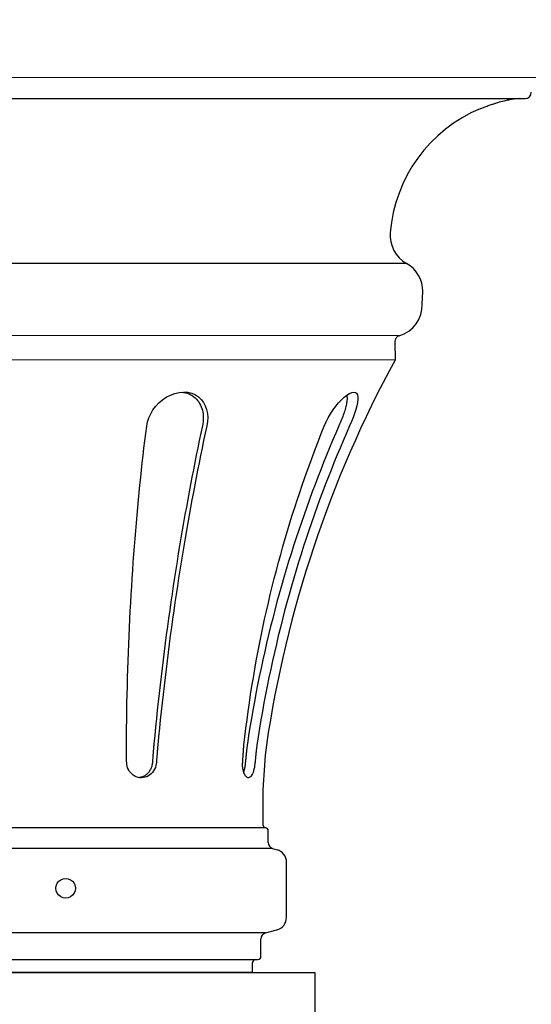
# Paper-space layout '113851LD001' of a CAD drawing. Header units: feet. Extents: x 0 to 34, y 0 to 22.
# Tile 15 of 74: x 6.457 to 6.699, y 9.479 to 9.945. Entities that reach past the tile are written whole.
import ezdxf

# ---------------------------------------------------------------- set-up
doc = ezdxf.new("R2010")
doc.units = ezdxf.units.FT
doc.header["$MEASUREMENT"] = 0
doc.layers.add('LT_P_Text', color=7, linetype='Continuous')
doc.styles.add('Slanted-Normal', font='font31.shx', dxfattribs={"height": 0.14})
doc.dimstyles.new('Dec-0  Slanted', dxfattribs={"dimtxt": 0.14, "dimasz": 0.14, "dimexe": 0.07000000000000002, "dimexo": 0.07000000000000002, "dimgap": 0.07000000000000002, "dimtad": 1, "dimdec": 0, "dimzin": 3, "dimdsep": 46, "dimtxsty": 'Slanted-Normal', "dimblk": 'Dim1', "dimcen": 0, "dimclrd": 95, "dimclre": 95, "dimclrt": 7, "dimaunit": 1, "dimadec": 5, "dimazin": 3, "dimtfac": 1, "dimtdec": 0, "dimtmove": 1, "dimatfit": 0, "dimldrblk": 'Dim1', "dimfxl": 1, "dimtolj": 1, "dimtzin": 0, "dimlwd": -1, "dimlwe": -1, "dimarcsym": 0})

# ---------------------------------------------------------------- blocks, each defined once
blk = doc.blocks.new('Dim1')
h = blk.add_hatch(color=4)
h.dxf.hatch_style = 1
h.paths.add_polyline_path([(0, 0), (-1.000000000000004, -0.1999999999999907), (-1.000000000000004, 0.1999999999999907)])
at = {"color": 4}
blk.add_lwpolyline([(0, 0), (-1.000000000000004, -0.1999999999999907), (-1.000000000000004, 0.1999999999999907), (0, 0)], dxfattribs=at)

psp = doc.layouts.new('113851LD001')

# ---------------------------------------------------------------- linework, layer by layer
at = {"layer": 'LT_P_Text', "color": 4}
for p, q in [((6.256513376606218, 9.917743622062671), (6.701036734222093, 9.917624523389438)), ((6.261561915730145, 9.907706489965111), (6.695982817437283, 9.907590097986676)), ((6.678496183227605, 9.904223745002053), (6.678982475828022, 9.904392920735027)), ((6.678982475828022, 9.904392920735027), (6.679461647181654, 9.904555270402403)), ((6.679461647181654, 9.904555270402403), (6.679925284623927, 9.904708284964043)), ((6.679925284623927, 9.904708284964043), (6.680365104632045, 9.904849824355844)), ((6.680365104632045, 9.904849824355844), (6.680772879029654, 9.904977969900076)), ((6.680772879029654, 9.904977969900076), (6.681143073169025, 9.905091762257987)), ((6.681143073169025, 9.905091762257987), (6.681468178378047, 9.905189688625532)), ((6.681468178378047, 9.905189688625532), (6.681741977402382, 9.905270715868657)), ((6.681741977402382, 9.905270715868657), (6.68196070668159, 9.905334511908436)), ((6.68196070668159, 9.905334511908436), (6.682119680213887, 9.905380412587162)), ((6.682119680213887, 9.905380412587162), (6.682216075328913, 9.90540801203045)), ((6.682216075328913, 9.90540801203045), (6.682248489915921, 9.905417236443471)), ((6.674819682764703, 9.902793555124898), (6.674850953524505, 9.902806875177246)), ((6.674850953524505, 9.902806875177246), (6.674944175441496, 9.902846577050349)), ((6.674944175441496, 9.902846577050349), (6.675097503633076, 9.902911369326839)), ((6.675097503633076, 9.902911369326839), (6.6753090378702, 9.902999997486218)), ((6.6753090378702, 9.902999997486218), (6.675574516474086, 9.903109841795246)), ((6.675574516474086, 9.903109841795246), (6.67588982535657, 9.903238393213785)), ((6.67588982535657, 9.903238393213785), (6.676250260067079, 9.90338281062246)), ((6.676250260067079, 9.90338281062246), (6.676648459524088, 9.903539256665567)), ((6.676648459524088, 9.903539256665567), (6.67707922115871, 9.903704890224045)), ((6.67707922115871, 9.903704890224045), (6.677536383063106, 9.903876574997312)), ((6.677536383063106, 9.903876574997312), (6.678011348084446, 9.904050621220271)), ((6.678011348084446, 9.904050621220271), (6.678496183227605, 9.904223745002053)), ((6.639914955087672, 9.82948318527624), (6.317587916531, 9.829569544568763)), ((6.647364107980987, 9.810166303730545), (6.647662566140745, 9.816140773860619)), ((6.63649181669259, 9.795278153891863), (6.320992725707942, 9.795362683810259)), ((6.634404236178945, 9.792428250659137), (6.634492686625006, 9.783760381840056)), ((6.634492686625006, 9.783760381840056), (6.322985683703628, 9.783843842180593)), ((6.522785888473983, 9.763492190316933), (6.52445818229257, 9.764926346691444)), ((6.52445818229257, 9.764926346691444), (6.526280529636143, 9.766167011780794)), ((6.526280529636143, 9.766167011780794), (6.528229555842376, 9.767185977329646)), ((6.528229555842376, 9.767185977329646), (6.530270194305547, 9.767951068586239)), ((6.530270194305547, 9.767951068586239), (6.53235400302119, 9.768431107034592)), ((6.53235400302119, 9.768431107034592), (6.534426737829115, 9.768604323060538)), ((6.533477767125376, 9.76856364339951), (6.534418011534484, 9.768449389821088)), ((6.534418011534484, 9.768449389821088), (6.535328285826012, 9.768265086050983)), ((6.534426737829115, 9.768604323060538), (6.53643016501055, 9.768461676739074)), ((6.535328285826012, 9.768265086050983), (6.536204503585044, 9.768012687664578)), ((6.536204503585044, 9.768012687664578), (6.537043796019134, 9.767694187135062)), ((6.53643016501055, 9.768461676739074), (6.538309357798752, 9.768009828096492)), ((6.537043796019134, 9.767694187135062), (6.5378400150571, 9.767313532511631)), ((6.5378400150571, 9.767313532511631), (6.538591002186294, 9.766873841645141)), ((6.538309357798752, 9.768009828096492), (6.540020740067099, 9.767268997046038)), ((6.538591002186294, 9.766873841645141), (6.539295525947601, 9.76637793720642)), ((6.539295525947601, 9.76637793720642), (6.539951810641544, 9.765829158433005)), ((6.539951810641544, 9.765829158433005), (6.540557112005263, 9.765232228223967)), ((6.540020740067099, 9.767268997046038), (6.541531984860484, 9.766269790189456)), ((6.540557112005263, 9.765232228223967), (6.541110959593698, 9.764590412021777)), ((6.541110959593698, 9.764590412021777), (6.541613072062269, 9.763906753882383)), ((6.541531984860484, 9.766269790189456), (6.542826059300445, 9.765044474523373)), ((6.542826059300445, 9.765044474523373), (6.543896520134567, 9.763621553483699)), ((6.607766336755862, 9.763469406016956), (6.609090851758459, 9.764903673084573)), ((6.609090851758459, 9.764903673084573), (6.610405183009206, 9.766144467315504)), ((6.610405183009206, 9.766144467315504), (6.611681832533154, 9.767163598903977)), ((6.611625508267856, 9.767122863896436), (6.61170535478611, 9.766769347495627)), ((6.611729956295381, 9.764535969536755), (6.611665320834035, 9.764008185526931)), ((6.611681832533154, 9.767163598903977), (6.612886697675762, 9.767928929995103)), ((6.61170535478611, 9.766769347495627), (6.611759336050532, 9.766382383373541)), ((6.611772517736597, 9.765038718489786), (6.611729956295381, 9.764535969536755)), ((6.611759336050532, 9.766382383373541), (6.611788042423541, 9.765963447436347)), ((6.611792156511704, 9.765515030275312), (6.611772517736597, 9.765038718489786)), ((6.611788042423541, 9.765963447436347), (6.611792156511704, 9.765515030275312)), ((6.612886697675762, 9.767928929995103), (6.613981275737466, 9.768409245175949)), ((6.613981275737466, 9.768409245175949), (6.614930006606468, 9.768582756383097)), ((6.614930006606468, 9.768582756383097), (6.615703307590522, 9.768440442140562)), ((6.615703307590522, 9.768440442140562), (6.61628213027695, 9.76798892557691)), ((6.61628213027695, 9.76798892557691), (6.616660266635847, 9.767248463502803)), ((6.616660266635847, 9.767248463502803), (6.616842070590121, 9.766249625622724)), ((6.616839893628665, 9.765024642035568), (6.616668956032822, 9.763602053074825)), ((6.616842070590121, 9.766249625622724), (6.616839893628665, 9.765024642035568)), ((6.518895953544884, 9.758333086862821), (6.519988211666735, 9.760168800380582)), ((6.519988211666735, 9.760168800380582), (6.521289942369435, 9.761897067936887)), ((6.521289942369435, 9.761897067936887), (6.522785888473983, 9.763492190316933)), ((6.541613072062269, 9.763906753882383), (6.542063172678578, 9.76318431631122)), ((6.542063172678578, 9.76318431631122), (6.542460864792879, 9.762426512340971)), ((6.542460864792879, 9.762426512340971), (6.542805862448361, 9.761636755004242)), ((6.542805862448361, 9.761636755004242), (6.543098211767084, 9.760817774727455)), ((6.543098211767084, 9.760817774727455), (6.543337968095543, 9.759972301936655)), ((6.543337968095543, 9.759972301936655), (6.543525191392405, 9.759103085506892)), ((6.543896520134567, 9.763621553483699), (6.544735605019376, 9.762034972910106)), ((6.544735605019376, 9.762034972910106), (6.545342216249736, 9.760312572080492)), ((6.545342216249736, 9.760312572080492), (6.545716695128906, 9.75848027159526)), ((6.604008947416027, 9.758310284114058), (6.6052024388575, 9.76014596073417)), ((6.6052024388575, 9.76014596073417), (6.606462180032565, 9.76187424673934)), ((6.606462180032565, 9.76187424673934), (6.607766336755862, 9.763469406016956)), ((6.610861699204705, 9.760399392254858), (6.61066605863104, 9.759737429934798)), ((6.61104099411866, 9.761046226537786), (6.610861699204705, 9.760399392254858)), ((6.61120317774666, 9.761676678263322), (6.61104099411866, 9.761046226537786)), ((6.611347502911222, 9.762289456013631), (6.61120317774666, 9.761676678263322)), ((6.611473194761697, 9.762883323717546), (6.611347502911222, 9.762289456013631)), ((6.611579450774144, 9.763456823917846), (6.611473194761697, 9.762883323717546)), ((6.611665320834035, 9.764008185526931), (6.611579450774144, 9.763456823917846)), ((6.615887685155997, 9.760293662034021), (6.615309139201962, 9.758461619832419)), ((6.61634619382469, 9.762015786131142), (6.615887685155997, 9.760293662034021)), ((6.616668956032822, 9.763602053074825), (6.61634619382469, 9.762015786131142)), ((6.517395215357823, 9.754440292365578), (6.518027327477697, 9.756415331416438)), ((6.518027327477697, 9.756415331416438), (6.518895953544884, 9.758333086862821)), ((6.543525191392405, 9.759103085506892), (6.543659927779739, 9.75821283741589)), ((6.543659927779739, 9.75821283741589), (6.543742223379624, 9.757304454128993)), ((6.543749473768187, 9.755444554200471), (6.543674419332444, 9.754498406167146)), ((6.543742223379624, 9.757304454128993), (6.543772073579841, 9.756380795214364)), ((6.543772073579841, 9.756380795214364), (6.543749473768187, 9.755444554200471)), ((6.545716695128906, 9.75848027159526), (6.545859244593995, 9.756564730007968)), ((6.545859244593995, 9.756564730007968), (6.545769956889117, 9.754591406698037)), ((6.601899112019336, 9.754417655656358), (6.602901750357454, 9.756392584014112)), ((6.602901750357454, 9.756392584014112), (6.604008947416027, 9.758310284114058)), ((6.60919070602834, 9.755520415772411), (6.608900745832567, 9.754788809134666)), ((6.609469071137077, 9.756245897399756), (6.60919070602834, 9.755520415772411)), ((6.609735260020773, 9.756964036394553), (6.609469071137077, 9.756245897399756)), ((6.609988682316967, 9.757673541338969), (6.609735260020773, 9.756964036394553)), ((6.610228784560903, 9.75837319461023), (6.609988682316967, 9.757673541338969)), ((6.610454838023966, 9.759061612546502), (6.610228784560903, 9.75837319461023)), ((6.61066605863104, 9.759737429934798), (6.610454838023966, 9.759061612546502)), ((6.614625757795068, 9.756546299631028), (6.613849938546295, 9.754573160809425)), ((6.615309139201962, 9.758461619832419), (6.614625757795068, 9.756546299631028)), ((6.516573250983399, 9.748928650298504), (6.51701183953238, 9.752433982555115)), ((6.51701183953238, 9.752433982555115), (6.517395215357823, 9.754440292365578)), ((6.543366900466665, 9.752587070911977), (6.542622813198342, 9.74909970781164)), ((6.543546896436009, 9.753545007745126), (6.543366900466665, 9.752587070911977)), ((6.543674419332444, 9.754498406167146), (6.543546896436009, 9.753545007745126)), ((6.545448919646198, 9.752585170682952), (6.544693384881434, 9.749074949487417)), ((6.545769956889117, 9.754591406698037), (6.545448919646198, 9.752585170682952)), ((6.599613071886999, 9.748906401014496), (6.60101807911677, 9.752411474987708)), ((6.60101807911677, 9.752411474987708), (6.601899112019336, 9.754417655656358)), ((6.607966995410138, 9.752569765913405), (6.606450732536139, 9.749082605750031)), ((6.608288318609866, 9.753312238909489), (6.607966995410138, 9.752569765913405)), ((6.608599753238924, 9.754052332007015), (6.608288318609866, 9.753312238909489)), ((6.608900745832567, 9.754788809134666), (6.608599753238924, 9.754052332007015)), ((6.61299343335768, 9.752567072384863), (6.611451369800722, 9.749057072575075)), ((6.613849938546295, 9.754573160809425), (6.61299343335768, 9.752567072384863)), ((6.516147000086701, 9.74543093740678), (6.516573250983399, 9.748928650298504)), ((6.542622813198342, 9.74909970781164), (6.541891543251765, 9.745620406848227)), ((6.544693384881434, 9.749074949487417), (6.543950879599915, 9.745572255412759)), ((6.598238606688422, 9.745408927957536), (6.599613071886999, 9.748906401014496)), ((6.606450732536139, 9.749082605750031), (6.604964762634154, 9.745603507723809)), ((6.611451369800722, 9.749057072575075), (6.609940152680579, 9.745554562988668)), ((6.515331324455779, 9.738463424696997), (6.515733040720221, 9.74194209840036)), ((6.515733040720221, 9.74194209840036), (6.516147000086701, 9.74543093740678)), ((6.541173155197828, 9.74215038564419), (6.540467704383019, 9.738690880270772)), ((6.541891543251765, 9.745620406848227), (6.541173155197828, 9.74215038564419)), ((6.543221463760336, 9.742078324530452), (6.542505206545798, 9.738594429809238)), ((6.543950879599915, 9.745572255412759), (6.543221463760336, 9.742078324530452)), ((6.595581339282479, 9.73844191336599), (6.596894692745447, 9.741920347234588)), ((6.596894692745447, 9.741920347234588), (6.598238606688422, 9.745408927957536)), ((6.603509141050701, 9.742133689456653), (6.602083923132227, 9.738674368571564)), ((6.604964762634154, 9.745603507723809), (6.603509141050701, 9.742133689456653)), ((6.60845983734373, 9.742060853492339), (6.607010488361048, 9.738577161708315)), ((6.609940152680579, 9.745554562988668), (6.60845983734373, 9.742060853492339)), ((6.514941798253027, 9.734996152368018), (6.515331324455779, 9.738463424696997)), ((6.540467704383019, 9.738690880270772), (6.539775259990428, 9.73524308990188)), ((6.542505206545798, 9.738594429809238), (6.541802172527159, 9.73512186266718)), ((6.594298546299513, 9.734974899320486), (6.595581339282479, 9.73844191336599)), ((6.602083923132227, 9.738674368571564), (6.600689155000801, 9.735226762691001)), ((6.607010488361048, 9.738577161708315), (6.605592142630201, 9.735104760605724)), ((6.514564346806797, 9.731540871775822), (6.514941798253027, 9.734996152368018)), ((6.539094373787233, 9.731800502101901), (6.538418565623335, 9.728329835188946)), ((6.539775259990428, 9.73524308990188), (6.539094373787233, 9.731800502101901)), ((6.541802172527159, 9.73512186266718), (6.541112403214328, 9.731661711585)), ((6.593046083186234, 9.731519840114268), (6.594298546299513, 9.734974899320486)), ((6.599321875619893, 9.731784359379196), (6.597969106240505, 9.728313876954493)), ((6.600689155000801, 9.735226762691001), (6.599321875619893, 9.731784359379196)), ((6.605592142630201, 9.735104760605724), (6.604204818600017, 9.731644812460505)), ((6.513834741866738, 9.72456417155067), (6.514195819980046, 9.728068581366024)), ((6.514195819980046, 9.728068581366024), (6.514564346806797, 9.731540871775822)), ((6.538418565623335, 9.728329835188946), (6.537747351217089, 9.724827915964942)), ((6.540430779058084, 9.728188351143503), (6.539753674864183, 9.724682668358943)), ((6.541112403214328, 9.731661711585), (6.540430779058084, 9.728188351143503)), ((6.590595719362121, 9.724543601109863), (6.591813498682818, 9.728047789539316)), ((6.591813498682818, 9.728047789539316), (6.593046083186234, 9.731519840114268)), ((6.597969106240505, 9.728313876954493), (6.596629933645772, 9.72481214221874)), ((6.602838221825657, 9.728171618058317), (6.601485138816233, 9.724666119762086)), ((6.604204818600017, 9.731644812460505), (6.602838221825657, 9.728171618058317)), ((6.513481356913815, 9.721028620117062), (6.513834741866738, 9.72456417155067)), ((6.537747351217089, 9.724827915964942), (6.537081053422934, 9.721295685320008)), ((6.539753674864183, 9.724682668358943), (6.53908142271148, 9.721145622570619)), ((6.589393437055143, 9.721008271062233), (6.590595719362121, 9.724543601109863)), ((6.596629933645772, 9.72481214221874), (6.595305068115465, 9.721280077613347)), ((6.601485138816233, 9.724666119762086), (6.600146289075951, 9.721129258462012)), ((6.513135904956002, 9.717462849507), (6.513481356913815, 9.721028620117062)), ((6.537081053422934, 9.721295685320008), (6.536419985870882, 9.717734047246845)), ((6.53908142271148, 9.721145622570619), (6.538414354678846, 9.717578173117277)), ((6.588207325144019, 9.717442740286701), (6.589393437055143, 9.721008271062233)), ((6.595305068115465, 9.721280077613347), (6.593995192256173, 9.717718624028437)), ((6.600146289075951, 9.721129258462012), (6.598822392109, 9.717561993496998)), ((6.512469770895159, 9.71024448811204), (6.512798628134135, 9.713867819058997)), ((6.512798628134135, 9.713867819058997), (6.513135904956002, 9.717462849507)), ((6.53576447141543, 9.71414394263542), (6.535114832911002, 9.710526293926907)), ((6.536419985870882, 9.717734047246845), (6.53576447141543, 9.71414394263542)), ((6.53775279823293, 9.713981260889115), (6.537097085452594, 9.71035586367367)), ((6.538414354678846, 9.717578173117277), (6.53775279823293, 9.713981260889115)), ((6.585886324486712, 9.710224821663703), (6.587038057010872, 9.713847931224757)), ((6.587038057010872, 9.713847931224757), (6.588207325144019, 9.717442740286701)), ((6.592701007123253, 9.714128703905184), (6.591423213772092, 9.710511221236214)), ((6.593995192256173, 9.717718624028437), (6.592701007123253, 9.714128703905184)), ((6.597514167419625, 9.71396526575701), (6.596222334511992, 9.710340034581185)), ((6.598822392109, 9.717561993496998), (6.597514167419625, 9.71396526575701)), ((6.512149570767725, 9.706593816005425), (6.512469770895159, 9.71024448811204)), ((6.535114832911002, 9.710526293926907), (6.534471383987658, 9.706882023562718)), ((6.537097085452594, 9.71035586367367), (6.536447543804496, 9.706702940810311)), ((6.584752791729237, 9.706574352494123), (6.585886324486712, 9.710224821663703)), ((6.591423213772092, 9.710511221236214), (6.590162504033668, 9.706867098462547)), ((6.596222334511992, 9.710340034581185), (6.594947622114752, 9.706687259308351)), ((6.511838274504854, 9.702916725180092), (6.512149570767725, 9.706593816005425)), ((6.534471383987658, 9.706882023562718), (6.533834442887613, 9.703212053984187)), ((6.536447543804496, 9.706702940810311), (6.535804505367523, 9.703023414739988)), ((6.583638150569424, 9.702897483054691), (6.584752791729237, 9.706574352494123)), ((6.590162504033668, 9.706867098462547), (6.588919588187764, 9.70319729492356)), ((6.594947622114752, 9.706687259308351), (6.593690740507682, 9.703007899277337)), ((6.51124335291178, 9.69548712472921), (6.511536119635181, 9.699214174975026)), ((6.511536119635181, 9.699214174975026), (6.511838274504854, 9.702916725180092)), ((6.533204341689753, 9.699517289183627), (6.532581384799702, 9.695798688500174)), ((6.533834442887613, 9.703212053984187), (6.533204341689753, 9.699517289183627)), ((6.535168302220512, 9.699318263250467), (6.534539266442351, 9.695588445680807)), ((6.535804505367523, 9.703023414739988), (6.535168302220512, 9.699318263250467)), ((6.581468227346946, 9.695468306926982), (6.582543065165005, 9.699195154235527)), ((6.582543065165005, 9.699195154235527), (6.583638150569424, 9.702897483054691)), ((6.58769514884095, 9.699502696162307), (6.58648988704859, 9.69578424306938)), ((6.588919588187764, 9.70319729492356), (6.58769514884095, 9.699502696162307)), ((6.592452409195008, 9.699302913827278), (6.59123336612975, 9.695573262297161)), ((6.593690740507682, 9.703007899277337), (6.592452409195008, 9.699302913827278)), ((6.510960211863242, 9.691736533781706), (6.51124335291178, 9.69548712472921)), ((6.532581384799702, 9.695798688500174), (6.531965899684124, 9.692057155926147)), ((6.534539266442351, 9.695588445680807), (6.533917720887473, 9.691834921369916)), ((6.580414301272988, 9.691717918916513), (6.581468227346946, 9.695468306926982)), ((6.58648988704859, 9.69578424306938), (6.58530450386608, 9.692042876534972)), ((6.59123336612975, 9.695573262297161), (6.590034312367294, 9.691819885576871)), ((6.510686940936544, 9.687963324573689), (6.510960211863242, 9.691736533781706)), ((6.531965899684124, 9.692057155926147), (6.53135820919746, 9.688293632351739)), ((6.533917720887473, 9.691834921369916), (6.533304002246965, 9.68805861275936)), ((6.579381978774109, 9.687944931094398), (6.580414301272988, 9.691717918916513)), ((6.58530450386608, 9.692042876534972), (6.584139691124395, 9.6882794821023)), ((6.590034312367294, 9.691819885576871), (6.58885597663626, 9.688043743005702)), ((6.510423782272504, 9.684168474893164), (6.510686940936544, 9.687963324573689)), ((6.53135820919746, 9.688293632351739), (6.530758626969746, 9.684509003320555)), ((6.533304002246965, 9.68805861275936), (6.53269843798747, 9.684260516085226)), ((6.578371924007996, 9.684150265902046), (6.579381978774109, 9.687944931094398)), ((6.584139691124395, 9.6882794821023), (6.582996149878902, 9.684495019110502)), ((6.58885597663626, 9.688043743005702), (6.587699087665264, 9.684245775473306)), ((6.510170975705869, 9.68035292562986), (6.510423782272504, 9.684168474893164)), ((6.530167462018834, 9.680704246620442), (6.529584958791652, 9.676880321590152)), ((6.530758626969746, 9.684509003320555), (6.530167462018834, 9.680704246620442)), ((6.53269843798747, 9.684260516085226), (6.53210136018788, 9.680441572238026)), ((6.577384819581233, 9.680334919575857), (6.578371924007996, 9.684150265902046)), ((6.581874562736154, 9.680690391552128), (6.580775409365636, 9.676866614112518)), ((6.582996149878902, 9.684495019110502), (6.581874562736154, 9.680690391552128)), ((6.587699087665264, 9.684245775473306), (6.586564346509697, 9.680426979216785)), ((6.509697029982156, 9.67266380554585), (6.50992869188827, 9.67651767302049)), ((6.50992869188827, 9.67651767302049), (6.510170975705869, 9.68035292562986)), ((6.529584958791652, 9.676880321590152), (6.529011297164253, 9.673038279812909)), ((6.531513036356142, 9.676602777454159), (6.530933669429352, 9.672745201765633)), ((6.53210136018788, 9.680441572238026), (6.531513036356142, 9.676602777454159)), ((6.575481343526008, 9.672646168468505), (6.576421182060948, 9.676499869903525)), ((6.576421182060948, 9.676499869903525), (6.577384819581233, 9.680334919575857)), ((6.580775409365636, 9.676866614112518), (6.579699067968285, 9.673024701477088)), ((6.585452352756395, 9.676588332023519), (6.584363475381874, 9.672730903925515)), ((6.586564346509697, 9.680426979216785), (6.585452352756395, 9.676588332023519)), ((6.509476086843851, 9.668792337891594), (6.509697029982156, 9.67266380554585)), ((6.529011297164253, 9.673038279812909), (6.528446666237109, 9.669179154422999)), ((6.530933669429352, 9.672745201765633), (6.530363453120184, 9.668869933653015)), ((6.574565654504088, 9.66877490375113), (6.575481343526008, 9.672646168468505)), ((6.579699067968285, 9.673024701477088), (6.578645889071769, 9.669165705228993)), ((6.584363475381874, 9.672730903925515), (6.583298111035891, 9.668855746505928)), ((6.509265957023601, 9.664904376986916), (6.509476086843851, 9.668792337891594)), ((6.528446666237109, 9.669179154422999), (6.527891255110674, 9.66530396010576)), ((6.530363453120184, 9.668869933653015), (6.529802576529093, 9.66497798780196)), ((6.573674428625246, 9.664887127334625), (6.574565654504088, 9.66877490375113)), ((6.578645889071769, 9.669165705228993), (6.577616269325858, 9.665290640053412)), ((6.583298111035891, 9.668855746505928), (6.582256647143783, 9.664963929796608)), ((6.509066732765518, 9.661000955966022), (6.509265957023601, 9.664904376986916)), ((6.527891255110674, 9.66530396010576), (6.527345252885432, 9.6614137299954)), ((6.529802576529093, 9.66497798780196), (6.529251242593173, 9.66107047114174)), ((6.572808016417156, 9.66098389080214), (6.573674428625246, 9.664887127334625)), ((6.577616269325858, 9.665290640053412), (6.576610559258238, 9.661400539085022)), ((6.582256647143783, 9.664963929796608), (6.581239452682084, 9.661056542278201)), ((6.508878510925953, 9.657083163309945), (6.509066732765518, 9.661000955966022)), ((6.526808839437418, 9.657509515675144), (6.526282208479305, 9.653592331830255)), ((6.527345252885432, 9.6614137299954), (6.526808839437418, 9.657509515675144)), ((6.529251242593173, 9.66107047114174), (6.528709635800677, 9.657148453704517)), ((6.571966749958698, 9.657066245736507), (6.572808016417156, 9.66098389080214)), ((6.575629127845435, 9.65749643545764), (6.574672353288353, 9.653579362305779)), ((6.576610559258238, 9.661400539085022), (6.575629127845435, 9.65749643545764)), ((6.581239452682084, 9.661056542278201), (6.580246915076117, 9.657134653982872)), ((6.508535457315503, 9.649208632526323), (6.508701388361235, 9.653152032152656)), ((6.508701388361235, 9.653152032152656), (6.508878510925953, 9.657083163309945)), ((6.526282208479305, 9.653592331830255), (6.525765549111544, 9.649663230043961)), ((6.528177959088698, 9.65321298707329), (6.527656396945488, 9.649265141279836)), ((6.528709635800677, 9.657148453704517), (6.528177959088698, 9.65321298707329)), ((6.570360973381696, 9.649192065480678), (6.571150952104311, 9.653135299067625)), ((6.571150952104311, 9.653135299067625), (6.571966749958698, 9.657066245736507)), ((6.574672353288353, 9.653579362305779), (6.573740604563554, 9.649650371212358)), ((6.579279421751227, 9.653199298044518), (6.578337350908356, 9.649251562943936)), ((6.580246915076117, 9.657134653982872), (6.579279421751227, 9.653199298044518)), ((6.508380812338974, 9.645254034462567), (6.508535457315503, 9.649208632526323)), ((6.525765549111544, 9.649663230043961), (6.525259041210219, 9.645723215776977)), ((6.527656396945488, 9.649265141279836), (6.527145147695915, 9.645305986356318)), ((6.569597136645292, 9.645237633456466), (6.570360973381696, 9.649192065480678)), ((6.573740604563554, 9.649650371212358), (6.572834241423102, 9.645710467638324)), ((6.578337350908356, 9.649251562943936), (6.577421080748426, 9.645292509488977)), ((6.508237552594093, 9.64128930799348), (6.508380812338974, 9.645254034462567)), ((6.525259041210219, 9.645723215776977), (6.524762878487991, 9.641773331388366)), ((6.527145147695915, 9.645305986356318), (6.526644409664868, 9.641336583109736)), ((6.568859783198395, 9.641273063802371), (6.569597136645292, 9.645237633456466)), ((6.572834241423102, 9.645710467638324), (6.571953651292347, 9.641760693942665)), ((6.577421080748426, 9.645292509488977), (6.576530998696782, 9.64132321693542)), ((6.508105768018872, 9.637315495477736), (6.508237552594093, 9.64128930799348)), ((6.524762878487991, 9.641773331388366), (6.524277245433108, 9.637814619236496)), ((6.526644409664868, 9.641336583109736), (6.526154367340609, 9.637358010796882)), ((6.568149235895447, 9.637299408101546), (6.568859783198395, 9.641273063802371)), ((6.571953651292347, 9.641760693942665), (6.571099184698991, 9.637802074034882)), ((6.576530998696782, 9.64132321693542), (6.57566749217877, 9.637344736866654)), ((6.507985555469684, 9.633333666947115), (6.508105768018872, 9.637315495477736)), ((6.524277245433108, 9.637814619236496), (6.523802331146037, 9.633848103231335)), ((6.526154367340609, 9.637358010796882), (6.525675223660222, 9.633371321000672)), ((6.567465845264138, 9.633317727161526), (6.568149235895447, 9.637299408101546)), ((6.571099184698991, 9.637802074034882), (6.570271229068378, 9.63383565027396)), ((6.57566749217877, 9.637344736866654), (6.574830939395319, 9.63335814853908)), ((6.507780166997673, 9.625350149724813), (6.50787701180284, 9.629344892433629)), ((6.50787701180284, 9.629344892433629), (6.507985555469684, 9.633333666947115)), ((6.52333832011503, 9.629874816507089), (6.522885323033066, 9.625895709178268)), ((6.523802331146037, 9.633848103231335), (6.52333832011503, 9.629874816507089)), ((6.525207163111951, 9.62937759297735), (6.524750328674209, 9.625377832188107)), ((6.525675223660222, 9.633371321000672), (6.525207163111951, 9.62937759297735)), ((6.566181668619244, 9.625334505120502), (6.566809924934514, 9.62932910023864)), ((6.566809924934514, 9.62932910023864), (6.567465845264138, 9.633317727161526)), ((6.569470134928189, 9.629862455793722), (6.568696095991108, 9.625883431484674)), ((6.570271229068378, 9.63383565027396), (6.569470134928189, 9.629862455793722)), ((6.574021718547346, 9.629364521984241), (6.573240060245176, 9.625364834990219)), ((6.574830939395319, 9.63335814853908), (6.574021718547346, 9.629364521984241)), ((6.507694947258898, 9.621350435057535), (6.507780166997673, 9.625350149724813)), ((6.522885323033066, 9.625895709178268), (6.522443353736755, 9.621911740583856)), ((6.524750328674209, 9.625377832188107), (6.524304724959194, 9.621373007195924)), ((6.565580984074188, 9.621334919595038), (6.566181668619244, 9.625334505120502)), ((6.568696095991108, 9.625883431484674), (6.567949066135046, 9.621899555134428)), ((6.573240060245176, 9.625364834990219), (6.572485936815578, 9.621360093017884)), ((6.507621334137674, 9.6173468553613), (6.507694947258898, 9.621350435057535)), ((6.522443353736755, 9.621911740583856), (6.522012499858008, 9.61792401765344)), ((6.524304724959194, 9.621373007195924), (6.523870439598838, 9.61736424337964)), ((6.565007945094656, 9.617331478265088), (6.565580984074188, 9.621334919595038)), ((6.567949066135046, 9.621899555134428), (6.567229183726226, 9.61791189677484)), ((6.572485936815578, 9.621360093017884), (6.571759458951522, 9.617351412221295)), ((6.507559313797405, 9.6133405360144), (6.507621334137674, 9.6173468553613)), ((6.522012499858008, 9.61792401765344), (6.52159284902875, 9.613933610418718)), ((6.523870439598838, 9.61736424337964), (6.523447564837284, 9.613352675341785)), ((6.564462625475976, 9.61332528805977), (6.565007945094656, 9.617331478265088)), ((6.567229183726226, 9.61791189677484), (6.566536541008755, 9.613921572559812)), ((6.571759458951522, 9.617351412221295), (6.571060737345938, 9.613339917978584)), ((6.507508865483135, 9.609332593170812), (6.507559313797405, 9.6133405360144)), ((6.52159284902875, 9.613933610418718), (6.521184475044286, 9.609941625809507)), ((6.523447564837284, 9.613352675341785), (6.523036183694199, 9.609339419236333)), ((6.56394508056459, 9.609317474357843), (6.564462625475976, 9.61332528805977)), ((6.566536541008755, 9.613921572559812), (6.565871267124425, 9.609929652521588)), ((6.571060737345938, 9.613339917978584), (6.570389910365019, 9.60932673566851)), ((6.507469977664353, 9.605324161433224), (6.507508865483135, 9.609332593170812)), ((6.520787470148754, 9.60594914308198), (6.520401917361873, 9.601957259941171)), ((6.521184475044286, 9.609941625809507), (6.520787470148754, 9.60594914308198)), ((6.523036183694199, 9.609339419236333), (6.522636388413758, 9.605325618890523)), ((6.563455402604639, 9.605309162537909), (6.56394508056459, 9.609317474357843)), ((6.565233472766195, 9.60593723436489), (6.564623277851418, 9.601945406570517)), ((6.565871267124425, 9.609929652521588), (6.565233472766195, 9.60593723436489)), ((6.570389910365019, 9.60932673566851), (6.569747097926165, 9.60531299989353)), ((6.507442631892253, 9.60131634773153), (6.507469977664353, 9.605324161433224)), ((6.507444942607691, 9.600941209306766), (6.507442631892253, 9.60131634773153)), ((6.520368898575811, 9.601563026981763), (6.520336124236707, 9.601168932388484)), ((6.520401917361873, 9.601957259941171), (6.520368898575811, 9.601563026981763)), ((6.522248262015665, 9.601312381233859), (6.522217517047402, 9.60094518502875)), ((6.522636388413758, 9.605325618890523), (6.522248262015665, 9.601312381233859)), ((6.56296218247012, 9.600926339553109), (6.562993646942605, 9.60130146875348)), ((6.562993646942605, 9.60130146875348), (6.563455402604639, 9.605309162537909)), ((6.564575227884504, 9.60155118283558), (6.564527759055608, 9.601157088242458)), ((6.564623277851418, 9.601945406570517), (6.564575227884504, 9.60155118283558)), ((6.569132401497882, 9.60129982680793), (6.569087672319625, 9.600932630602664)), ((6.569747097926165, 9.60531299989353), (6.569132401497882, 9.60129982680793)), ((6.507447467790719, 9.600566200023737), (6.507444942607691, 9.600941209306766)), ((6.507450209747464, 9.600191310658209), (6.507447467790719, 9.600566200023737)), ((6.507453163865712, 9.599816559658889), (6.507450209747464, 9.600191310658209)), ((6.507456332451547, 9.599441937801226), (6.507453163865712, 9.599816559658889)), ((6.507459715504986, 9.599067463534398), (6.507456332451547, 9.599441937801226)), ((6.507463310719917, 9.598693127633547), (6.507459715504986, 9.599067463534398)), ((6.507467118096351, 9.598318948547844), (6.507463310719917, 9.598693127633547)), ((6.50747113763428, 9.597944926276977), (6.507467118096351, 9.598318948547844)), ((6.507475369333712, 9.59757106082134), (6.50747113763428, 9.597944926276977)), ((6.507479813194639, 9.597197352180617), (6.507475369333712, 9.59757106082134)), ((6.50748446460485, 9.596823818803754), (6.507479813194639, 9.597197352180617)), ((6.507489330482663, 9.596450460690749), (6.50748446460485, 9.596823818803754)), ((6.519991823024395, 9.59684402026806), (6.519961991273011, 9.596451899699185)), ((6.520021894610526, 9.597236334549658), (6.519991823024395, 9.59684402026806)), ((6.520052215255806, 9.59762883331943), (6.520021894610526, 9.597236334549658)), ((6.520082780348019, 9.598021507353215), (6.520052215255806, 9.59762883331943)), ((6.520113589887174, 9.598414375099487), (6.520082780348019, 9.598021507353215)), ((6.520144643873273, 9.598807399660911), (6.520113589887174, 9.598414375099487)), ((6.520175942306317, 9.599200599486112), (6.520144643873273, 9.598807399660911)), ((6.520207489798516, 9.599593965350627), (6.520175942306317, 9.599200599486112)), ((6.520239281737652, 9.599987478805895), (6.520207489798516, 9.599593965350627)), ((6.520271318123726, 9.600381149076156), (6.520239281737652, 9.599987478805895)), ((6.520303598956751, 9.600774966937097), (6.520271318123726, 9.600381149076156)), ((6.520336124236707, 9.601168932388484), (6.520303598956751, 9.600774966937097)), ((6.52189366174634, 9.596914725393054), (6.521865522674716, 9.596549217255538)), ((6.52192202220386, 9.59728039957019), (6.52189366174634, 9.596914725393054)), ((6.521950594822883, 9.597646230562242), (6.52192202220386, 9.59728039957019)), ((6.521979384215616, 9.59801220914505), (6.521950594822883, 9.597646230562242)), ((6.522008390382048, 9.598378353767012), (6.521979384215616, 9.59801220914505)), ((6.522037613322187, 9.598744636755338), (6.522008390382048, 9.598378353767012)), ((6.52206705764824, 9.599111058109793), (6.522037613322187, 9.598744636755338)), ((6.522096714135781, 9.599477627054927), (6.52206705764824, 9.599111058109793)), ((6.522126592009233, 9.59984432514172), (6.522096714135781, 9.599477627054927)), ((6.52215668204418, 9.600211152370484), (6.522126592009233, 9.59984432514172)), ((6.522186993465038, 9.600578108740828), (6.52215668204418, 9.600211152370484)), ((6.522217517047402, 9.60094518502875), (6.522186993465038, 9.600578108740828)), ((6.562625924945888, 9.596435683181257), (6.562651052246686, 9.59680904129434)), ((6.562651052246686, 9.59680904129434), (6.5626766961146, 9.59718256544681)), ((6.5626766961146, 9.59718256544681), (6.562702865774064, 9.597556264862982)), ((6.562702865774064, 9.597556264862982), (6.562729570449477, 9.597930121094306)), ((6.562729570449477, 9.597930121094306), (6.562756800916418, 9.598304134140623)), ((6.562756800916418, 9.598304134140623), (6.562784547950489, 9.598678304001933)), ((6.562784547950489, 9.598678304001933), (6.562812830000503, 9.599052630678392)), ((6.562812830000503, 9.599052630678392), (6.562841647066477, 9.599427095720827)), ((6.562841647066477, 9.599427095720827), (6.562870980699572, 9.599801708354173)), ((6.562870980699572, 9.599801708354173), (6.562900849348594, 9.600176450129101)), ((6.562900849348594, 9.600176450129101), (6.562931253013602, 9.600551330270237)), ((6.562931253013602, 9.600551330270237), (6.56296218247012, 9.600926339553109)), ((6.564043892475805, 9.596832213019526), (6.564003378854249, 9.596440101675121)), ((6.564084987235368, 9.597224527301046), (6.564043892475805, 9.596832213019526)), ((6.564126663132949, 9.597617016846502), (6.564084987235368, 9.597224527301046)), ((6.56416891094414, 9.598009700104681), (6.564126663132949, 9.597617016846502)), ((6.564211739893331, 9.598402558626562), (6.56416891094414, 9.598009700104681)), ((6.564255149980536, 9.598795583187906), (6.564211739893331, 9.598402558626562)), ((6.564299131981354, 9.599188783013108), (6.564255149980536, 9.598795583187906)), ((6.564343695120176, 9.599582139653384), (6.564299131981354, 9.599188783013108)), ((6.564388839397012, 9.599975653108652), (6.564343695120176, 9.599582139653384)), ((6.564434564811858, 9.600369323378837), (6.564388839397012, 9.599975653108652)), ((6.564480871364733, 9.60076313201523), (6.564434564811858, 9.600369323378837)), ((6.564527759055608, 9.601157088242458), (6.564480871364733, 9.60076313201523)), ((6.568629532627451, 9.596902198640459), (6.568590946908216, 9.596536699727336)), ((6.568668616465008, 9.597267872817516), (6.568629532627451, 9.596902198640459)), ((6.568708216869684, 9.597633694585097), (6.568668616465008, 9.597267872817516)), ((6.568748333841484, 9.59799968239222), (6.568708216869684, 9.597633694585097)), ((6.568788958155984, 9.598365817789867), (6.568748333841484, 9.59799968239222)), ((6.568830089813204, 9.598732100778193), (6.568788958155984, 9.598365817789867)), ((6.568871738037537, 9.599098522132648), (6.568830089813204, 9.598732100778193)), ((6.568913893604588, 9.59946508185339), (6.568871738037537, 9.599098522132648)), ((6.568956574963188, 9.599831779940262), (6.568913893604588, 9.59946508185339)), ((6.568999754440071, 9.600198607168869), (6.568956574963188, 9.599831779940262)), ((6.569043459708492, 9.600565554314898), (6.568999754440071, 9.600198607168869)), ((6.569087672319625, 9.600932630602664), (6.569043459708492, 9.600565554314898)), ((6.507494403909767, 9.596077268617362), (6.507489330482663, 9.596450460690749)), ((6.507499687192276, 9.59570427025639), (6.507494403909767, 9.596077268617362)), ((6.50750518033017, 9.595331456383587), (6.507499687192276, 9.59570427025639)), ((6.507510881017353, 9.59495882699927), (6.50750518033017, 9.595331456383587)), ((6.507516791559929, 9.59458639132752), (6.507510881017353, 9.59495882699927)), ((6.507522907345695, 9.59421415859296), (6.507516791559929, 9.59458639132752)), ((6.507529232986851, 9.593842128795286), (6.507522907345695, 9.59421415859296)), ((6.507535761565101, 9.593470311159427), (6.507529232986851, 9.593842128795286)), ((6.507542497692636, 9.593098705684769), (6.507535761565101, 9.593470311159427)), ((6.50754944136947, 9.592727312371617), (6.507542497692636, 9.593098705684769)), ((6.507556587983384, 9.592356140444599), (6.50754944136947, 9.592727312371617)), ((6.507717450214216, 9.5914715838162), (6.507556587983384, 9.592356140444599)), ((6.519604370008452, 9.592131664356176), (6.519512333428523, 9.591725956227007)), ((6.519677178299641, 9.592542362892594), (6.519604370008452, 9.592131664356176)), ((6.519704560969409, 9.592932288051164), (6.519677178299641, 9.592542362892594)), ((6.519732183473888, 9.593322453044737), (6.519704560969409, 9.592932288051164)), ((6.519760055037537, 9.593712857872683), (6.519732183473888, 9.593322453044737)), ((6.51978817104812, 9.59410349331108), (6.519760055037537, 9.593712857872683)), ((6.51981652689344, 9.594494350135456), (6.51978817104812, 9.59410349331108)), ((6.519845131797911, 9.594885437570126), (6.51981652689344, 9.594494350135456)), ((6.519873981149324, 9.595276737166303), (6.519845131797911, 9.594885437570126)), ((6.51990307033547, 9.595668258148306), (6.519873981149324, 9.595276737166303)), ((6.519932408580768, 9.596059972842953), (6.51990307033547, 9.595668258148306)), ((6.519961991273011, 9.596451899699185), (6.519932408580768, 9.596059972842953)), ((6.521570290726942, 9.592540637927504), (6.521385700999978, 9.591650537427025)), ((6.521596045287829, 9.592904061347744), (6.521570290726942, 9.592540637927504)), ((6.52162202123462, 9.593267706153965), (6.521596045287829, 9.592904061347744)), ((6.52164821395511, 9.59363155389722), (6.52162202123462, 9.593267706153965)), ((6.521674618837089, 9.593995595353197), (6.52164821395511, 9.59363155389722)), ((6.521701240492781, 9.594359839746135), (6.521674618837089, 9.593995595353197)), ((6.52172807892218, 9.594724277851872), (6.521701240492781, 9.594359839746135)), ((6.521755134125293, 9.595088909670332), (6.52172807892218, 9.594724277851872)), ((6.521782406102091, 9.595453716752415), (6.521755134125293, 9.595088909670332)), ((6.521809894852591, 9.59581870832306), (6.521782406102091, 9.595453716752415)), ((6.521837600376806, 9.596183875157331), (6.521809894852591, 9.59581870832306)), ((6.521865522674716, 9.596549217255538), (6.521837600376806, 9.596183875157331)), ((6.562384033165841, 9.592341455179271), (6.562403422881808, 9.592712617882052)), ((6.562408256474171, 9.5914569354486), (6.562384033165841, 9.592341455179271)), ((6.562403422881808, 9.592712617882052), (6.562423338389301, 9.593084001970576)), ((6.562423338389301, 9.593084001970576), (6.562443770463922, 9.593455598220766)), ((6.562443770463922, 9.593455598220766), (6.562464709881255, 9.593827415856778)), ((6.562464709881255, 9.593827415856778), (6.56248618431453, 9.594199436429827)), ((6.56248618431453, 9.594199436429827), (6.562508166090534, 9.594571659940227)), ((6.562508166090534, 9.594571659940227), (6.562530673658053, 9.594944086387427)), ((6.562530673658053, 9.594944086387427), (6.562553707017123, 9.59531670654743)), ((6.562553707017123, 9.59531670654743), (6.562577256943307, 9.59568951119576)), ((6.562577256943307, 9.59568951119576), (6.562601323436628, 9.596062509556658)), ((6.562601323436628, 9.596062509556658), (6.562625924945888, 9.596435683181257)), ((6.563564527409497, 9.592014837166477), (6.563540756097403, 9.59184467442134)), ((6.563587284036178, 9.592185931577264), (6.563564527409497, 9.592014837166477)), ((6.56360903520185, 9.592357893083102), (6.563587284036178, 9.592185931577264)), ((6.563629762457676, 9.592530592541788), (6.56360903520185, 9.592357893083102)), ((6.563664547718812, 9.592920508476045), (6.563629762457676, 9.592530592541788)), ((6.563699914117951, 9.593310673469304), (6.563664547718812, 9.592920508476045)), ((6.563735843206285, 9.593701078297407), (6.563699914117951, 9.593310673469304)), ((6.563772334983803, 9.594091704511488), (6.563735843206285, 9.593701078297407)), ((6.563809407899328, 9.594482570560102), (6.563772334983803, 9.594091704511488)), ((6.563847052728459, 9.59487364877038), (6.563809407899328, 9.594482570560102)), ((6.563885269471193, 9.595264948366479), (6.563847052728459, 9.59487364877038)), ((6.563924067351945, 9.595656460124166), (6.563885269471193, 9.595264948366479)), ((6.563963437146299, 9.59604817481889), (6.563924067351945, 9.595656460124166)), ((6.564003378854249, 9.596440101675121), (6.563963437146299, 9.59604817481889)), ((6.568200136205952, 9.592528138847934), (6.568079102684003, 9.591638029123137)), ((6.568233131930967, 9.592891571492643), (6.568200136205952, 9.592528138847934)), ((6.568266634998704, 9.593255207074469), (6.568233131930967, 9.592891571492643)), ((6.568300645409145, 9.593619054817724), (6.568266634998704, 9.593255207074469)), ((6.568335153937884, 9.593983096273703), (6.568300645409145, 9.593619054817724)), ((6.568370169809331, 9.59434734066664), (6.568335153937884, 9.593983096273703)), ((6.568405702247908, 9.594711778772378), (6.568370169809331, 9.59434734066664)), ((6.568441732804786, 9.595076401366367), (6.568405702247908, 9.594711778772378)), ((6.568478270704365, 9.595441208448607), (6.568441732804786, 9.595076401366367)), ((6.568515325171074, 9.595806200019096), (6.568478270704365, 9.595441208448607)), ((6.56855287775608, 9.596171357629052), (6.568515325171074, 9.595806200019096)), ((6.568590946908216, 9.596536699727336), (6.56855287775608, 9.596171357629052)), ((6.50797804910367, 9.59061731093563), (6.507717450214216, 9.5914715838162)), ((6.508335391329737, 9.589802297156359), (6.50797804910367, 9.59061731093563)), ((6.508783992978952, 9.589039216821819), (6.508335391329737, 9.589802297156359)), ((6.509314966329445, 9.588341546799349), (6.508783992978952, 9.589039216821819)), ((6.509921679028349, 9.58771656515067), (6.509314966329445, 9.588341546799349)), ((6.510595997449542, 9.587172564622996), (6.509921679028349, 9.58771656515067)), ((6.516722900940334, 9.587346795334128), (6.516405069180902, 9.587113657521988)), ((6.517029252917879, 9.587598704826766), (6.516722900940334, 9.587346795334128)), ((6.517322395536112, 9.587867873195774), (6.517029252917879, 9.587598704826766)), ((6.517601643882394, 9.588153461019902), (6.517322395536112, 9.587867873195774)), ((6.517866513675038, 9.58845478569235), (6.517601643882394, 9.588153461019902)), ((6.518516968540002, 9.587274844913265), (6.517802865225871, 9.586803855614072)), ((6.518116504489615, 9.588771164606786), (6.517866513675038, 9.58845478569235)), ((6.51835113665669, 9.589101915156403), (6.518116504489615, 9.588771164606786)), ((6.518569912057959, 9.589446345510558), (6.51835113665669, 9.589101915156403)), ((6.519176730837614, 9.587834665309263), (6.518516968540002, 9.587274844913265)), ((6.518772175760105, 9.589803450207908), (6.518569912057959, 9.589446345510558)), ((6.518956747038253, 9.59017095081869), (6.518772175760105, 9.589803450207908)), ((6.519123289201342, 9.590547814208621), (6.518956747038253, 9.59017095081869)), ((6.519271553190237, 9.590933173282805), (6.519123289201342, 9.590547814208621)), ((6.519774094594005, 9.58847651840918), (6.519176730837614, 9.587834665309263)), ((6.519401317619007, 9.591326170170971), (6.519271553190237, 9.590933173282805)), ((6.519512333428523, 9.591725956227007), (6.519401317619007, 9.591326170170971)), ((6.52029880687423, 9.589188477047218), (6.519774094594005, 9.58847651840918)), ((6.52074597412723, 9.589962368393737), (6.52029880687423, 9.589188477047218)), ((6.521110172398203, 9.590787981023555), (6.52074597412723, 9.589962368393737)), ((6.521385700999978, 9.591650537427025), (6.521110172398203, 9.590787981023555)), ((6.562483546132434, 9.590602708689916), (6.562408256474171, 9.5914569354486)), ((6.562608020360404, 9.58978775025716), (6.562483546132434, 9.590602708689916)), ((6.562778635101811, 9.589024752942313), (6.562608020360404, 9.58978775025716)), ((6.562990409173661, 9.58832716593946), (6.562778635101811, 9.589024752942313)), ((6.562901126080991, 9.588876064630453), (6.562858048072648, 9.588739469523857)), ((6.562943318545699, 9.589015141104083), (6.562901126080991, 9.588876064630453)), ((6.562984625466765, 9.589156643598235), (6.562943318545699, 9.589015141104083)), ((6.563025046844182, 9.589300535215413), (6.562984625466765, 9.589156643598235)), ((6.563239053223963, 9.587702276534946), (6.562990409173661, 9.58832716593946)), ((6.563064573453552, 9.58944675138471), (6.563025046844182, 9.589300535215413)), ((6.563103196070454, 9.589595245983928), (6.563064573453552, 9.58944675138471)), ((6.563140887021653, 9.589745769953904), (6.563103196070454, 9.589595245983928)), ((6.563177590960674, 9.589898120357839), (6.563140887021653, 9.589745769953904)), ((6.563213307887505, 9.590052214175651), (6.563177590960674, 9.589898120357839)), ((6.563248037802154, 9.590207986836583), (6.563213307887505, 9.590052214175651)), ((6.563519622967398, 9.587158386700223), (6.563239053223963, 9.587702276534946)), ((6.563281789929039, 9.590365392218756), (6.563248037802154, 9.590207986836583)), ((6.563314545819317, 9.590524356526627), (6.563281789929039, 9.590365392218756)), ((6.563346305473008, 9.59068482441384), (6.563314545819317, 9.590524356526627)), ((6.563377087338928, 9.590846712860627), (6.563346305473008, 9.59068482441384)), ((6.563406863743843, 9.591009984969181), (6.563377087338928, 9.590846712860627)), ((6.563435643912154, 9.591174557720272), (6.563406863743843, 9.591009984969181)), ((6.563463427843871, 9.591340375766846), (6.563435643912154, 9.591174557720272)), ((6.563490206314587, 9.59150737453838), (6.563463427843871, 9.591340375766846)), ((6.563515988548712, 9.591675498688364), (6.563490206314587, 9.59150737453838)), ((6.563540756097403, 9.59184467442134), (6.563515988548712, 9.591675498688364)), ((6.566800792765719, 9.587261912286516), (6.566508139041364, 9.586790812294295)), ((6.56707363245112, 9.587821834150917), (6.566800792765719, 9.587261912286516)), ((6.567324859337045, 9.588463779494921), (6.56707363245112, 9.587821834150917)), ((6.567551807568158, 9.589175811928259), (6.567324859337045, 9.588463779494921)), ((6.56775388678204, 9.589949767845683), (6.567551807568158, 9.589175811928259)), ((6.567930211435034, 9.590775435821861), (6.56775388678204, 9.589949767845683)), ((6.568079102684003, 9.591638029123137), (6.567930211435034, 9.590775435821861)), ((6.511324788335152, 9.586719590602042), (6.510595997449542, 9.587172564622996)), ((6.512099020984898, 9.586362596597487), (6.511324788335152, 9.586719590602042)), ((6.512908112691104, 9.58610662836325), (6.512099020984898, 9.586362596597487)), ((6.513738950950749, 9.5859559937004), (6.512908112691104, 9.58610662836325)), ((6.513925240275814, 9.586047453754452), (6.513546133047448, 9.585981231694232)), ((6.514579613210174, 9.585912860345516), (6.513738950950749, 9.5859559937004)), ((6.514300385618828, 9.586135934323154), (6.513925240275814, 9.586047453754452)), ((6.514670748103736, 9.586246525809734), (6.514300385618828, 9.586135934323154)), ((6.51541801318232, 9.585977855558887), (6.514579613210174, 9.585912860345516)), ((6.515034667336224, 9.58637874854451), (6.514670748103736, 9.586246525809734)), ((6.515390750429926, 9.586531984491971), (6.515034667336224, 9.58637874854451)), ((6.515738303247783, 9.586705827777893), (6.515390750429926, 9.586531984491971)), ((6.516242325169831, 9.586150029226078), (6.51541801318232, 9.585977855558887)), ((6.516076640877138, 9.586899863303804), (6.515738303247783, 9.586705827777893)), ((6.516405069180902, 9.587113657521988), (6.516076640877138, 9.586899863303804)), ((6.51704115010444, 9.586426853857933), (6.516242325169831, 9.586150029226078)), ((6.517802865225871, 9.586803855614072), (6.51704115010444, 9.586426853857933)), ((6.563825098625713, 9.58670552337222), (6.563519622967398, 9.587158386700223)), ((6.564150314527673, 9.586348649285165), (6.563825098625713, 9.58670552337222)), ((6.564489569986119, 9.586092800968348), (6.564150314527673, 9.586348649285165)), ((6.564836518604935, 9.585942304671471), (6.564489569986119, 9.586092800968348)), ((6.565185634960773, 9.58589930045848), (6.564836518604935, 9.585942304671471)), ((6.565531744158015, 9.585964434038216), (6.565185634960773, 9.58589930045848)), ((6.565870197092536, 9.586136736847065), (6.565531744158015, 9.585964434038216)), ((6.566196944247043, 9.586413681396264), (6.565870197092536, 9.586136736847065)), ((6.566508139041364, 9.586790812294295), (6.566196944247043, 9.586413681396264)), ((6.384323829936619, 9.56236738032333), (6.572895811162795, 9.56236738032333)), ((6.571993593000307, 9.563680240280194), (6.571998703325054, 9.563595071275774)), ((6.571998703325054, 9.563595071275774), (6.572008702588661, 9.56351050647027)), ((6.572008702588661, 9.56351050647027), (6.572023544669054, 9.563426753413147)), ((6.572023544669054, 9.563426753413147), (6.572043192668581, 9.563344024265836)), ((6.572043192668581, 9.563344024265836), (6.57206759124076, 9.563262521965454)), ((6.57206759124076, 9.563262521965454), (6.572096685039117, 9.563182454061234)), ((6.572096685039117, 9.563182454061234), (6.572130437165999, 9.563104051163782)), ((6.572130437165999, 9.563104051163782), (6.572168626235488, 9.563027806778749)), ((6.572168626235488, 9.563027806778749), (6.572211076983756, 9.562954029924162)), ((6.572211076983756, 9.562954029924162), (6.572257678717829, 9.562882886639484)), ((6.572257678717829, 9.562882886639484), (6.572308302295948, 9.56281455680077)), ((6.572308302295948, 9.56281455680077), (6.572362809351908, 9.562749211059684)), ((6.572362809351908, 9.562749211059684), (6.572421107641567, 9.562687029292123)), ((6.572421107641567, 9.562687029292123), (6.572483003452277, 9.56262821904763)), ((6.572483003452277, 9.56262821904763), (6.572548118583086, 9.562573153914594)), ((6.572548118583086, 9.562573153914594), (6.572616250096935, 9.562521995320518)), ((6.572616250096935, 9.562521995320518), (6.572687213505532, 9.56247485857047)), ((6.572687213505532, 9.56247485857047), (6.572760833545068, 9.562431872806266)), ((6.572760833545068, 9.562431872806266), (6.572836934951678, 9.562393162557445)), ((6.572836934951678, 9.562393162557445), (6.572915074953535, 9.56235894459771)), ((6.572915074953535, 9.56235894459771), (6.572994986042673, 9.562329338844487)), ((6.572994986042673, 9.562329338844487), (6.573076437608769, 9.562304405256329)), ((6.573076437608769, 9.562304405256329), (6.573159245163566, 9.56228420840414)), ((6.573159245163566, 9.56228420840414), (6.573243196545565, 9.56226881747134)), ((6.574485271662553, 9.555273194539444), (6.574493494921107, 9.560809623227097)), ((6.576580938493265, 9.552446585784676), (6.380773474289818, 9.552499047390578)), ((6.576580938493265, 9.552446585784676), (6.578787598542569, 9.551780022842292)), ((6.5831147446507, 9.519750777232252), (6.583153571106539, 9.54589125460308)), ((6.474173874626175, 9.534805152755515), (6.47464838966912, 9.535949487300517)), ((6.47464838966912, 9.535949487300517), (6.47538442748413, 9.536907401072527)), ((6.47538442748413, 9.536907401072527), (6.476342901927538, 9.53764280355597)), ((6.476342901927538, 9.53764280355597), (6.477487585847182, 9.538116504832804)), ((6.477487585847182, 9.538116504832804), (6.478685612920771, 9.538273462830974)), ((6.478685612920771, 9.538273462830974), (6.479883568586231, 9.53811567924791)), ((6.479883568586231, 9.53811567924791), (6.481027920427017, 9.537641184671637)), ((6.481027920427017, 9.537641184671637), (6.481985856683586, 9.536905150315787)), ((6.481985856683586, 9.536905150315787), (6.482721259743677, 9.535946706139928)), ((6.482721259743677, 9.535946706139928), (6.483194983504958, 9.53480204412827)), ((6.474016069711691, 9.533607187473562), (6.474173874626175, 9.534805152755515)), ((6.474173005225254, 9.532409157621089), (6.474016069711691, 9.533607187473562)), ((6.474646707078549, 9.531264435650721), (6.474173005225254, 9.532409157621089)), ((6.483194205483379, 9.532406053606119), (6.482719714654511, 9.531261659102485)), ((6.483351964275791, 9.533604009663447), (6.483194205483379, 9.532406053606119)), ((6.483194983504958, 9.53480204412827), (6.483351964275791, 9.533604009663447)), ((6.475382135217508, 9.530305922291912), (6.474646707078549, 9.531264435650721)), ((6.476340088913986, 9.529569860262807), (6.475382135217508, 9.530305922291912)), ((6.477484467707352, 9.52909534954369), (6.476340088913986, 9.529569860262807)), ((6.478682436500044, 9.528937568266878), (6.477484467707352, 9.52909534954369)), ((6.479880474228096, 9.529094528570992), (6.478682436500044, 9.528937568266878)), ((6.481025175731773, 9.529568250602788), (6.479880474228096, 9.529094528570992)), ((6.481983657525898, 9.530303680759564), (6.481025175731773, 9.529568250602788)), ((6.482719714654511, 9.531261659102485), (6.481983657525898, 9.530303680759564)), ((6.573250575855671, 9.51241229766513), (6.578553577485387, 9.513824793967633)), ((6.573250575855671, 9.51241229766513), (6.384082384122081, 9.512462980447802)), ((6.571048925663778, 9.501293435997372), (6.571061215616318, 9.509567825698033)), ((6.387751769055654, 9.499870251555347), (6.569574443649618, 9.499821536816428)), ((6.567106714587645, 9.493683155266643), (6.567113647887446, 9.498351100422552)), ((6.567106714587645, 9.493683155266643), (6.390216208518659, 9.493730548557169))]:
    psp.add_line(p, q, dxfattribs=at)
at = {"layer": 'LT_P_Text', "flags": 128}
psp.add_lwpolyline([(6.400469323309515, 4.698223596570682), (6.38884218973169, 9.297435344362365), (6.381805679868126, 9.302305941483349), (6.364311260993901, 9.30650147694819), (6.359971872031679, 9.306442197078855), (6.359747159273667, 9.408679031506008), (6.381464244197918, 9.4087267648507), (6.381407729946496, 9.434438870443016), (6.360609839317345, 9.434393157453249), (6.360734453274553, 9.493706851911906), (6.360734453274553, 9.493706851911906), (6.596588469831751, 9.493706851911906), (6.596588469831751, 9.434622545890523), (6.574479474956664, 9.434622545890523), (6.574479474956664, 9.408747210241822), (6.595599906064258, 9.408747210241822), (6.595599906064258, 9.301528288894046), (6.572685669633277, 9.301522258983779), (6.590346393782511, 4.702649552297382)], dxfattribs=at)
at = {"layer": 'LT_P_Text', "color": 4}
for centre, radius, start, end in [((6.695983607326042, 9.910538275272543), 0.00294817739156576, 269.9846490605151, 359.9839347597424), ((6.701716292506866, 9.83846661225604), 0.06972359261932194, 101.057484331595, 106.2132970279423), ((6.69461962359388, 9.88008855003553), 0.02753208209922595, 92.6671798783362, 103.1762872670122), ((6.701716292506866, 9.83846661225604), 0.0697235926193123, 112.6909523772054, 175.3766246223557), ((6.64752243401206, 9.842821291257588), 0.01535509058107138, 175.2728239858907, 240.3014339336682), ((6.632307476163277, 9.816145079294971), 0.01535509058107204, 359.9839347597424, 60.30143393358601), ((6.632010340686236, 9.809964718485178), 0.01535509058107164, 286.9691074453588, 0.7522140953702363), ((6.637352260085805, 9.792458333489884), 0.00294817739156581, 106.9691074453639, 180.5846490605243), ((7.117448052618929, 9.52125199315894), 0.5496876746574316, 151.4738915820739, 171.626699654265), ((6.826077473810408, 9.571540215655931), 0.2542054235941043, 173.2772894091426, 181.7718552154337), ((6.573019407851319, 9.56081181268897), 0.001474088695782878, 359.9148986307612, 81.26803201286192), ((6.577433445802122, 9.555268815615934), 0.002948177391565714, 179.9148986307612, 253.1920764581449), ((6.577011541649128, 9.545900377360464), 0.006142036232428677, 359.9148986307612, 73.1920764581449), ((6.576972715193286, 9.519759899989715), 0.006142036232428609, 284.914898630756, 359.9148986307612), ((6.574009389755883, 9.509563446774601), 0.002948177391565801, 104.914898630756, 179.9148986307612), ((6.568587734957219, 9.498348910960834), 0.001474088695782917, 92.29527512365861, 179.9148986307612), ((6.569574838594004, 9.501295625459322), 0.001474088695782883, 269.9846490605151, 359.9148986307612)]:
    psp.add_arc(centre, radius, start, end, dxfattribs=at)

# ---------------------------------------------------------------- leaders
at = {"layer": 'LT_P_Text', "color": 97, "linetype": 'Continuous', "lineweight": 0, "annotation_type": 0, "has_hookline": 1, "hookline_direction": 0}
psp.add_leader([(6.618939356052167, 9.248593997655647), (7.24526941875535, 10.63611029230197), (7.38526941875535, 10.63611029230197)], dimstyle='Dec-0  Slanted', override={"dimtad": 0, "dimclrd": 0, "dimlwd": 65534}, dxfattribs=at)

doc.saveas('drawing.dxf')
